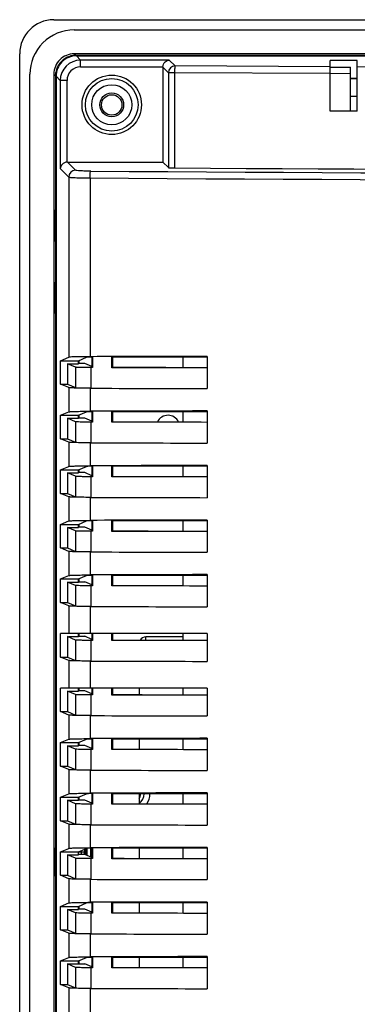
# Model space of a CAD drawing. Header units: inches. Extents: x 0 to 34, y 0 to 22.
# Tile 23 of 31: x 22.3 to 23.3, y 14.8 to 17.6. Entities that reach past the tile are written whole.
import ezdxf

# ---------------------------------------------------------------- set-up
doc = ezdxf.new("R2010")
doc.units = ezdxf.units.IN
doc.header["$LTSCALE"] = 1.87
doc.header["$MEASUREMENT"] = 0
doc.layers.get('0').update_dxf_attribs({"linetype": 'CONTINUOUS'})

msp = doc.modelspace()

# ---------------------------------------------------------------- linework, layer by layer
at = {"color": 6, "linetype": 'CONTINUOUS'}
for p, q in [((22.387, 17.6054), (29.7295, 17.6054)), ((22.4461, 17.5759), (29.6705, 17.5759)), ((22.2886, 11.6606), (22.2886, 17.507)), ((22.4461, 17.507), (22.4507, 17.5025)), ((29.6705, 17.507), (22.4461, 17.507)), ((22.4525, 17.501), (22.451, 17.5025)), ((29.6656, 17.5025), (22.451, 17.5025)), ((22.4645, 17.4889), (22.4525, 17.501)), ((22.4525, 17.501), (29.6641, 17.501)), ((22.4645, 17.4692), (22.4645, 17.4889)), ((22.7205, 17.4889), (22.4645, 17.4889)), ((22.7375, 17.4719), (22.7205, 17.4889)), ((23.1846, 17.3414), (23.1846, 17.4878)), ((23.2633, 17.4878), (23.1846, 17.4878)), ((23.2633, 17.3414), (23.2633, 17.4878)), ((22.4645, 17.4692), (22.702, 17.4692)), ((22.702, 17.4681), (22.702, 17.1944)), ((22.7178, 17.4523), (22.702, 17.4681)), ((22.7178, 17.4523), (22.7178, 17.1786)), ((22.7355, 17.4523), (22.7178, 17.4523)), ((22.7355, 17.4523), (22.7355, 17.1774)), ((23.1846, 17.4497), (22.7355, 17.4523)), ((23.1846, 17.4694), (22.7375, 17.4719)), ((23.1846, 17.4681), (23.2436, 17.4681)), ((23.2436, 17.4494), (23.1846, 17.4497)), ((23.2436, 17.3414), (23.2436, 17.4681)), ((23.3421, 17.4686), (23.2633, 17.469)), ((22.3181, 11.7196), (22.3181, 17.448)), ((22.387, 17.448), (22.387, 11.7196)), ((22.3917, 17.4432), (22.387, 17.448)), ((22.3919, 17.4435), (22.3919, 11.725)), ((22.3935, 17.442), (22.3919, 17.4435)), ((22.3935, 17.442), (22.3935, 11.7265)), ((22.4056, 17.4299), (22.3935, 17.442)), ((22.4056, 17.4299), (22.4056, 17.1759)), ((22.4252, 17.4299), (22.4056, 17.4299)), ((22.4252, 17.1944), (22.4252, 17.4299)), ((23.2436, 17.4365), (23.2633, 17.4365)), ((23.2633, 17.4345), (23.2436, 17.4345)), ((23.2633, 17.384), (23.2433, 17.384)), ((23.2633, 17.3414), (23.1846, 17.3414)), ((22.4497, 17.1711), (22.4264, 17.1944)), ((22.4264, 17.1944), (22.702, 17.1944)), ((22.702, 17.1944), (22.7178, 17.1786)), ((22.43, 17.1514), (22.4056, 17.1759)), ((22.43, 17.1514), (22.43, 16.6312)), ((22.4916, 17.1486), (22.4916, 16.6328)), ((22.3894, 17.0562), (22.3894, 16.9657)), ((22.3894, 16.8476), (22.3894, 16.757)), ((22.4067, 16.6212), (22.43, 16.6312)), ((22.458, 16.6212), (22.4811, 16.6311)), ((22.4969, 16.6315), (22.4969, 16.6021)), ((22.4989, 16.6323), (22.4989, 16.6013)), ((22.5545, 16.6011), (22.5545, 16.6325)), ((22.5545, 16.6325), (22.5565, 16.6317)), ((22.5565, 16.6317), (22.83, 16.6324)), ((22.5565, 16.6317), (22.5565, 16.6019)), ((22.83, 16.6337), (22.83, 16.5408)), ((22.4067, 16.5534), (22.4067, 16.6212)), ((22.4067, 16.6212), (22.458, 16.6212)), ((22.4265, 16.6124), (22.4265, 16.5534)), ((22.4497, 16.6025), (22.4265, 16.6124)), ((22.4265, 16.6124), (22.458, 16.6124)), ((22.4498, 16.6025), (22.4498, 16.5434)), ((22.458, 16.6124), (22.458, 16.6212)), ((22.4762, 16.6131), (22.458, 16.6131)), ((22.4595, 16.6212), (22.4595, 16.6131)), ((22.4969, 16.6042), (22.4762, 16.6131)), ((22.4936, 16.6013), (22.4936, 16.5422)), ((22.4989, 16.6013), (22.4936, 16.6013)), ((22.83, 16.6004), (22.5545, 16.6011)), ((22.43, 16.5434), (22.4067, 16.5534)), ((22.4067, 16.5534), (22.4265, 16.5534)), ((22.4265, 16.5534), (22.4497, 16.5434)), ((22.43, 16.5434), (22.43, 16.4737)), ((22.4916, 16.5417), (22.4916, 16.4754)), ((22.4067, 16.4637), (22.43, 16.4737)), ((22.4067, 16.3959), (22.4067, 16.4637)), ((22.4067, 16.4637), (22.458, 16.4637)), ((22.4265, 16.455), (22.4265, 16.3959)), ((22.4497, 16.445), (22.4265, 16.455)), ((22.4265, 16.455), (22.458, 16.455)), ((22.458, 16.4637), (22.4811, 16.4736)), ((22.458, 16.455), (22.458, 16.4637)), ((22.4762, 16.4556), (22.458, 16.4556)), ((22.4595, 16.4637), (22.4595, 16.4556)), ((22.4969, 16.4467), (22.4762, 16.4556)), ((22.4969, 16.474), (22.4969, 16.4446)), ((22.4989, 16.4749), (22.4989, 16.4438)), ((22.5545, 16.4436), (22.5545, 16.475)), ((22.5545, 16.475), (22.5565, 16.4742)), ((22.5565, 16.4742), (22.83, 16.4749)), ((22.5565, 16.4742), (22.5565, 16.4445)), ((22.83, 16.4763), (22.83, 16.3834)), ((22.4498, 16.445), (22.4498, 16.386)), ((22.4936, 16.4438), (22.4936, 16.3848)), ((22.4989, 16.4438), (22.4936, 16.4438)), ((22.83, 16.4429), (22.5545, 16.4436)), ((22.43, 16.3859), (22.4067, 16.3959)), ((22.4067, 16.3959), (22.4265, 16.3959)), ((22.4265, 16.3959), (22.4497, 16.386)), ((22.43, 16.3859), (22.43, 16.3162)), ((22.4916, 16.3842), (22.4916, 16.3179)), ((22.4067, 16.3062), (22.43, 16.3162)), ((22.458, 16.3062), (22.4811, 16.3161)), ((22.4969, 16.3166), (22.4969, 16.2872)), ((22.4989, 16.3174), (22.4989, 16.2863)), ((22.5545, 16.2862), (22.5545, 16.3175)), ((22.5545, 16.3175), (22.5565, 16.3167)), ((22.5565, 16.3167), (22.83, 16.3174)), ((22.5565, 16.3167), (22.5565, 16.287)), ((22.83, 16.3188), (22.83, 16.2259)), ((22.4067, 16.2384), (22.4067, 16.3062)), ((22.4067, 16.3062), (22.458, 16.3062)), ((22.4265, 16.2975), (22.4265, 16.2384)), ((22.4497, 16.2875), (22.4265, 16.2975)), ((22.4265, 16.2975), (22.458, 16.2975)), ((22.4498, 16.2875), (22.4498, 16.2285)), ((22.458, 16.2975), (22.458, 16.3062)), ((22.4762, 16.2981), (22.458, 16.2981)), ((22.4595, 16.3062), (22.4595, 16.2981)), ((22.4969, 16.2893), (22.4762, 16.2981)), ((22.4936, 16.2863), (22.4936, 16.2273)), ((22.4989, 16.2863), (22.4936, 16.2863)), ((22.83, 16.2854), (22.5545, 16.2862)), ((22.43, 16.2284), (22.4067, 16.2384)), ((22.4067, 16.2384), (22.4265, 16.2384)), ((22.4265, 16.2384), (22.4497, 16.2285)), ((22.43, 16.2284), (22.43, 16.1587)), ((22.4916, 16.2268), (22.4916, 16.1604)), ((22.4067, 16.1488), (22.43, 16.1587)), ((22.4067, 16.0809), (22.4067, 16.1488)), ((22.4067, 16.1488), (22.458, 16.1488)), ((22.458, 16.1488), (22.4811, 16.1586)), ((22.458, 16.14), (22.458, 16.1488)), ((22.4595, 16.1488), (22.4595, 16.1407)), ((22.4969, 16.1591), (22.4969, 16.1297)), ((22.4989, 16.1599), (22.4989, 16.1288)), ((22.5545, 16.1287), (22.5545, 16.1601)), ((22.5545, 16.1601), (22.5565, 16.1592)), ((22.5565, 16.1592), (22.83, 16.1599)), ((22.5565, 16.1592), (22.5565, 16.1295)), ((22.83, 16.1613), (22.83, 16.0684)), ((22.4265, 16.14), (22.4265, 16.0809)), ((22.4497, 16.1301), (22.4265, 16.14)), ((22.4265, 16.14), (22.458, 16.14)), ((22.4498, 16.1301), (22.4498, 16.071)), ((22.4762, 16.1407), (22.458, 16.1407)), ((22.4969, 16.1318), (22.4762, 16.1407)), ((22.4936, 16.1289), (22.4936, 16.0698)), ((22.4989, 16.1288), (22.4936, 16.1289)), ((22.83, 16.1279), (22.5545, 16.1287)), ((22.43, 16.071), (22.4067, 16.0809)), ((22.4067, 16.0809), (22.4265, 16.0809)), ((22.4265, 16.0809), (22.4497, 16.071)), ((22.43, 16.071), (22.43, 16.0012)), ((22.4916, 16.0693), (22.4916, 16.0029)), ((22.4067, 15.9913), (22.43, 16.0012)), ((22.458, 15.9913), (22.4811, 16.0012)), ((22.4969, 16.0016), (22.4969, 15.9722)), ((22.4989, 16.0024), (22.4989, 15.9714)), ((22.5545, 15.9712), (22.5545, 16.0026)), ((22.5545, 16.0026), (22.5565, 16.0018)), ((22.5565, 16.0018), (22.83, 16.0025)), ((22.5565, 16.0018), (22.5565, 15.972)), ((22.83, 16.0038), (22.83, 15.9109)), ((22.4067, 15.9235), (22.4067, 15.9913)), ((22.4067, 15.9913), (22.458, 15.9913)), ((22.4265, 15.9825), (22.4265, 15.9235)), ((22.4497, 15.9726), (22.4265, 15.9825)), ((22.4265, 15.9825), (22.458, 15.9825)), ((22.4498, 15.9726), (22.4498, 15.9135)), ((22.458, 15.9825), (22.458, 15.9913)), ((22.458, 15.9832), (22.4762, 15.9832)), ((22.4595, 15.9913), (22.4595, 15.9832)), ((22.4969, 15.9743), (22.4762, 15.9832)), ((22.4936, 15.9714), (22.4936, 15.9123)), ((22.4989, 15.9714), (22.4936, 15.9714)), ((22.83, 15.9704), (22.5545, 15.9712)), ((22.43, 15.9135), (22.4067, 15.9235)), ((22.4067, 15.9235), (22.4265, 15.9235)), ((22.4265, 15.9235), (22.4497, 15.9135)), ((22.43, 15.9135), (22.43, 15.8338)), ((22.4916, 15.9118), (22.4916, 15.8338)), ((22.4067, 15.766), (22.4067, 15.8338)), ((22.83, 15.8338), (22.4067, 15.8338)), ((22.458, 15.825), (22.458, 15.8338)), ((22.4595, 15.8338), (22.4595, 15.825)), ((22.4969, 15.8338), (22.4969, 15.8147)), ((22.4989, 15.8338), (22.4989, 15.8139)), ((22.5545, 15.8137), (22.5545, 15.8338)), ((22.5565, 15.8338), (22.5565, 15.8145)), ((22.83, 15.8338), (22.83, 15.7534)), ((22.4265, 15.825), (22.4265, 15.766)), ((22.4497, 15.8151), (22.4265, 15.825)), ((22.43, 15.825), (22.458, 15.825)), ((22.4498, 15.8151), (22.4498, 15.756)), ((22.458, 15.8257), (22.4762, 15.8257)), ((22.4969, 15.8168), (22.4762, 15.8257)), ((22.4936, 15.8139), (22.4936, 15.7548)), ((22.4989, 15.8139), (22.4936, 15.8139)), ((22.83, 15.813), (22.5545, 15.8137)), ((22.6528, 15.8148), (22.6528, 15.8239)), ((22.761, 15.8239), (22.6528, 15.8239)), ((22.43, 15.756), (22.4067, 15.766)), ((22.4067, 15.766), (22.4265, 15.766)), ((22.4265, 15.766), (22.4497, 15.756)), ((22.43, 15.756), (22.43, 15.6763)), ((22.4916, 15.7543), (22.4916, 15.6763)), ((22.4067, 15.6085), (22.4067, 15.6763)), ((22.83, 15.6763), (22.4067, 15.6763)), ((22.4265, 15.6676), (22.4265, 15.6085)), ((22.4497, 15.6576), (22.4265, 15.6676)), ((22.43, 15.6676), (22.458, 15.6676)), ((22.458, 15.6676), (22.458, 15.6763)), ((22.4762, 15.6682), (22.458, 15.6682)), ((22.4595, 15.6763), (22.4595, 15.6682)), ((22.4969, 15.6593), (22.4762, 15.6682)), ((22.4969, 15.6763), (22.4969, 15.6572)), ((22.4989, 15.6763), (22.4989, 15.6564)), ((22.5545, 15.6562), (22.5545, 15.6763)), ((22.5565, 15.6763), (22.5565, 15.6571)), ((22.6331, 15.6763), (22.6331, 15.6574)), ((22.83, 15.6763), (22.83, 15.596)), ((22.4498, 15.6576), (22.4498, 15.5986)), ((22.4936, 15.6564), (22.4936, 15.5974)), ((22.4989, 15.6564), (22.4936, 15.6564)), ((22.83, 15.6555), (22.5545, 15.6562)), ((22.43, 15.5985), (22.4067, 15.6085)), ((22.4067, 15.6085), (22.4265, 15.6085)), ((22.4265, 15.6085), (22.4497, 15.5986)), ((22.43, 15.5985), (22.43, 15.5288)), ((22.4916, 15.5968), (22.4916, 15.5305)), ((22.4067, 15.5188), (22.43, 15.5288)), ((22.4067, 15.451), (22.4067, 15.5188)), ((22.4067, 15.5188), (22.458, 15.5188)), ((22.458, 15.5188), (22.4811, 15.5287)), ((22.458, 15.5101), (22.458, 15.5188)), ((22.4595, 15.5188), (22.4595, 15.5107)), ((22.4969, 15.5291), (22.4969, 15.4998)), ((22.4989, 15.53), (22.4989, 15.4989)), ((22.5545, 15.4988), (22.5545, 15.5301)), ((22.5545, 15.5301), (22.5565, 15.5293)), ((22.5565, 15.5293), (22.83, 15.53)), ((22.5565, 15.5293), (22.5565, 15.4996)), ((22.6331, 15.5295), (22.6331, 15.4999)), ((22.83, 15.5314), (22.83, 15.4385)), ((22.4265, 15.5101), (22.4265, 15.451)), ((22.4497, 15.5001), (22.4265, 15.5101)), ((22.4265, 15.5101), (22.458, 15.5101)), ((22.4498, 15.5001), (22.4498, 15.4411)), ((22.4762, 15.5107), (22.458, 15.5107)), ((22.4969, 15.5019), (22.4762, 15.5107)), ((22.4936, 15.4989), (22.4936, 15.4399)), ((22.4989, 15.4989), (22.4936, 15.4989)), ((22.83, 15.498), (22.5545, 15.4988)), ((22.43, 15.441), (22.4067, 15.451)), ((22.4067, 15.451), (22.4265, 15.451)), ((22.4265, 15.451), (22.4497, 15.4411)), ((22.43, 15.441), (22.43, 15.3713)), ((22.4916, 15.4394), (22.4916, 15.373)), ((22.4067, 15.3613), (22.43, 15.3713)), ((22.4067, 15.2935), (22.4067, 15.3613)), ((22.4067, 15.3613), (22.458, 15.3613)), ((22.4265, 15.3526), (22.4265, 15.2935)), ((22.4497, 15.3427), (22.4265, 15.3526)), ((22.4265, 15.3526), (22.458, 15.3526)), ((22.458, 15.3613), (22.4811, 15.3712)), ((22.458, 15.3526), (22.458, 15.3613)), ((22.4762, 15.3533), (22.458, 15.3533)), ((22.4595, 15.3613), (22.4595, 15.3533)), ((22.4969, 15.3444), (22.4762, 15.3533)), ((22.4969, 15.3717), (22.4969, 15.3423)), ((22.4989, 15.3725), (22.4989, 15.3414)), ((22.5545, 15.3413), (22.5545, 15.3727)), ((22.5545, 15.3727), (22.5565, 15.3718)), ((22.5565, 15.3718), (22.83, 15.3725)), ((22.5565, 15.3718), (22.5565, 15.3421)), ((22.6331, 15.372), (22.6331, 15.3424)), ((22.83, 15.3739), (22.83, 15.281)), ((22.4498, 15.3427), (22.4498, 15.2836)), ((22.4936, 15.3415), (22.4936, 15.2824)), ((22.4989, 15.3414), (22.4936, 15.3415)), ((22.83, 15.3405), (22.5545, 15.3413)), ((22.43, 15.2836), (22.4067, 15.2935)), ((22.4067, 15.2935), (22.4265, 15.2935)), ((22.4265, 15.2935), (22.4497, 15.2836)), ((22.43, 15.2836), (22.43, 15.2138)), ((22.4916, 15.2819), (22.4916, 15.2155)), ((22.4067, 15.2039), (22.43, 15.2138)), ((22.4067, 15.1361), (22.4067, 15.2039)), ((22.4067, 15.2039), (22.458, 15.2039)), ((22.458, 15.2039), (22.4811, 15.2138)), ((22.458, 15.1951), (22.458, 15.2039)), ((22.4831, 15.1928), (22.4831, 15.2137)), ((22.4929, 15.2142), (22.4929, 15.1886)), ((22.4969, 15.2142), (22.4969, 15.1848)), ((22.4989, 15.215), (22.4989, 15.184)), ((22.5545, 15.1838), (22.5545, 15.2152)), ((22.5545, 15.2152), (22.5565, 15.2144)), ((22.5565, 15.2144), (22.83, 15.2151)), ((22.5565, 15.2144), (22.5565, 15.1846)), ((22.6331, 15.2146), (22.6331, 15.1849)), ((22.83, 15.2164), (22.83, 15.1235)), ((22.4265, 15.1951), (22.4265, 15.1361)), ((22.4497, 15.1852), (22.4265, 15.1951)), ((22.4265, 15.1951), (22.458, 15.1951)), ((22.4498, 15.1852), (22.4498, 15.1261)), ((22.458, 15.2034), (22.4759, 15.2034)), ((22.4762, 15.1958), (22.458, 15.1958)), ((22.466, 15.2034), (22.466, 15.1958)), ((22.4759, 15.1958), (22.4759, 15.2034)), ((22.4969, 15.1869), (22.4762, 15.1958)), ((22.4936, 15.184), (22.4936, 15.1249)), ((22.4989, 15.184), (22.4936, 15.184)), ((22.83, 15.183), (22.5545, 15.1838)), ((22.43, 15.1261), (22.4067, 15.1361)), ((22.4067, 15.1361), (22.4265, 15.1361)), ((22.4265, 15.1361), (22.4497, 15.1261)), ((22.43, 15.1261), (22.43, 15.0564)), ((22.4916, 15.1244), (22.4916, 15.058)), ((22.4067, 15.0464), (22.43, 15.0564)), ((22.4067, 14.9786), (22.4067, 15.0464)), ((22.4067, 15.0464), (22.458, 15.0464)), ((22.4265, 15.0376), (22.4265, 14.9786)), ((22.4497, 15.0277), (22.4265, 15.0376)), ((22.4265, 15.0376), (22.458, 15.0376)), ((22.458, 15.0464), (22.4811, 15.0563)), ((22.458, 15.0376), (22.458, 15.0464)), ((22.4762, 15.0383), (22.458, 15.0383)), ((22.4595, 15.0464), (22.4595, 15.0383)), ((22.4969, 15.0294), (22.4762, 15.0383)), ((22.4969, 15.0567), (22.4969, 15.0273)), ((22.4989, 15.0575), (22.4989, 15.0265)), ((22.5545, 15.0263), (22.5545, 15.0577)), ((22.5545, 15.0577), (22.5565, 15.0569)), ((22.5565, 15.0569), (22.83, 15.0576)), ((22.5565, 15.0569), (22.5565, 15.0271)), ((22.6331, 15.0571), (22.6331, 15.0275)), ((22.83, 15.0589), (22.83, 14.966)), ((22.4498, 15.0277), (22.4498, 14.9686)), ((22.4936, 15.0265), (22.4936, 14.9674)), ((22.4989, 15.0265), (22.4936, 15.0265)), ((22.83, 15.0256), (22.5545, 15.0263)), ((22.43, 14.9686), (22.4067, 14.9786)), ((22.4067, 14.9786), (22.4265, 14.9786)), ((22.4265, 14.9786), (22.4497, 14.9686)), ((22.43, 14.9686), (22.43, 14.8989)), ((22.4916, 14.9669), (22.4916, 14.9006)), ((22.4067, 14.8889), (22.43, 14.8989)), ((22.458, 14.8889), (22.4811, 14.8988)), ((22.4969, 14.8992), (22.4969, 14.8698)), ((22.4989, 14.9001), (22.4989, 14.869)), ((22.5545, 14.8688), (22.5545, 14.9002)), ((22.5545, 14.9002), (22.5565, 14.8994)), ((22.5565, 14.8994), (22.83, 14.9001)), ((22.5565, 14.8994), (22.5565, 14.8697)), ((22.6331, 14.8996), (22.6331, 14.87)), ((22.83, 14.9015), (22.83, 14.8086)), ((22.4067, 14.8211), (22.4067, 14.8889)), ((22.4067, 14.8889), (22.458, 14.8889)), ((22.4265, 14.8802), (22.4265, 14.8211)), ((22.4497, 14.8702), (22.4265, 14.8802)), ((22.4265, 14.8802), (22.458, 14.8802)), ((22.4498, 14.8702), (22.4498, 14.8112)), ((22.458, 14.8802), (22.458, 14.8889)), ((22.458, 14.8808), (22.4762, 14.8808)), ((22.4595, 14.8889), (22.4595, 14.8802)), ((22.4969, 14.8719), (22.4762, 14.8808)), ((22.4936, 14.869), (22.4936, 14.81)), ((22.4989, 14.869), (22.4936, 14.869)), ((22.83, 14.8681), (22.5545, 14.8688)), ((22.43, 14.8111), (22.4067, 14.8211)), ((22.4067, 14.8211), (22.4265, 14.8211)), ((22.4265, 14.8211), (22.4497, 14.8112)), ((22.43, 14.8111), (22.43, 14.7148)), ((22.4916, 14.8094), (22.4916, 14.7176))]:
    msp.add_line(p, q, dxfattribs=at)
at = {"color": 7, "linetype": 'CONTINUOUS'}
for p, q in [((22.761, 16.6019), (22.761, 16.6322)), ((22.761, 16.4444), (22.761, 16.4747)), ((22.761, 16.287), (22.761, 16.3173)), ((22.761, 16.1295), (22.761, 16.1598)), ((22.761, 15.972), (22.761, 16.0023)), ((22.761, 15.8145), (22.761, 15.8338)), ((22.761, 15.657), (22.761, 15.6763)), ((22.761, 15.4996), (22.761, 15.5299)), ((22.761, 15.3421), (22.761, 15.3724)), ((22.761, 15.1846), (22.761, 15.2149)), ((22.761, 15.0271), (22.761, 15.0574)), ((22.761, 14.8696), (22.761, 14.8999))]:
    msp.add_line(p, q, dxfattribs=at)
at = {"color": 6, "linetype": 'CONTINUOUS'}
msp.add_lwpolyline([(22.702, 17.4692), (22.702, 17.4689), (22.702, 17.4685), (22.702, 17.4681)], dxfattribs=at)
for centre, radius in [((22.5543, 17.3598), 0.0858), ((22.5543, 17.3598), 0.076), ((22.5543, 17.3598), 0.0579), ((22.5543, 17.3598), 0.0344), ((22.5543, 17.3594), 0.0295)]:
    msp.add_circle(centre, radius, dxfattribs=at)
for centre, radius, start, end in [((22.387, 17.507), 0.0984, 90, 180), ((22.4461, 17.448), 0.1279, 89.9984, 180.0016), ((22.4461, 17.448), 0.059, 89.9965, 180.0035), ((22.451, 17.4435), 0.059, 108.0708, 162.4897), ((22.4646, 17.4299), 0.059, 90.0573, 179.9367), ((22.451, 17.4431), 0.0595, 94.055, 108.0036), ((22.451, 17.4438), 0.0588, 91.3319, 94.0431), ((22.451, 17.4443), 0.0583, 90.0007, 91.3301), ((22.4514, 17.4434), 0.0595, 162.5522, 176.415), ((22.4645, 17.43), 0.0393, 89.9449, 180.0531), ((22.7376, 17.4522), 0.0197, 90.2571, 179.7428), ((22.4506, 17.4435), 0.0586, 176.4267, 179.9954), ((22.4497, 17.1513), 0.0197, 90.2575, 179.7425), ((26.0093, 563.5256), 546.3686, 269.631325, 270.379039), ((26.0093, 564.2104), 547.0731, 269.631584, 270.378773), ((22.7167, 16.4293), 0.0344, 26.5488, 153.1325), ((22.6528, 15.8043), 0.0197, 90, 146.7393), ((22.6134, 15.3712), 0.0344, 305.6181, 360), ((22.6134, 15.3712), 0.0246, 324.9288, 360), ((22.6134, 15.3712), 0.0512, 324.9606, 360), ((23.78, 15.2038), 1.3139, 179.8424, 180.0179), ((22.9895, 15.2035), 0.5137, 179.091, 180.0187)]:
    msp.add_arc(centre, radius, start, end, dxfattribs=at)
for centre, major_axis, ratio, start_param, end_param in [((26.0586, 19.2084), (33.3714, 0), 0.061163, -1.67054, -1.471071), ((26.0094, 15.7589), (33.5584, 0), 0.026186, 1.665681, 1.675815), ((25.9759, 17.4643), (33.088, 0), 0.026186, -1.674323, -1.666017), ((26.0094, 17.4156), (33.5584, 0), 0.026186, -1.675815, -1.665681), ((26.0094, 15.6014), (33.5584, 0), 0.026186, 1.665681, 1.675815), ((25.9759, 17.3068), (33.0881, 0), 0.026186, -1.674323, -1.666017), ((26.0094, 17.2582), (33.5584, 0), 0.026186, -1.675815, -1.665681), ((26.0094, 15.444), (33.5584, 0), 0.026186, 1.665681, 1.675815), ((25.9759, 17.1493), (33.0881, 0), 0.026186, -1.674323, -1.666017), ((26.0094, 17.1007), (33.5584, 0), 0.026186, -1.675815, -1.665681), ((26.0094, 15.2865), (33.5584, 0), 0.026186, 1.665681, 1.675815), ((25.9759, 16.9918), (33.0881, 0), 0.026186, -1.674323, -1.666017), ((26.0094, 16.9432), (33.5584, 0), 0.026186, -1.675815, -1.665681), ((26.0094, 15.129), (33.5584, 0), 0.026186, 1.665681, 1.675815), ((25.9759, 16.8343), (33.0881, 0), 0.026186, -1.674323, -1.666017), ((26.0094, 16.7857), (33.5584, 0), 0.026186, -1.675815, -1.665681), ((25.9759, 16.6769), (33.0881, 0), 0.026186, -1.674323, -1.666017), ((26.0094, 16.6282), (33.5584, 0), 0.026186, -1.675815, -1.665681), ((25.9759, 16.5194), (33.0881, 0), 0.026186, -1.674323, -1.666017), ((26.0094, 16.4708), (33.5584, 0), 0.026186, -1.675815, -1.665681), ((26.0094, 14.6566), (33.5584, 0), 0.026186, 1.665681, 1.675815), ((25.9759, 16.3619), (33.0881, 0), 0.026186, -1.674323, -1.666017), ((26.0094, 16.3133), (33.5584, 0), 0.026186, -1.675815, -1.665681), ((26.0094, 14.4991), (33.5584, 0), 0.026186, 1.665681, 1.675815), ((25.9759, 16.2044), (33.0881, 0), 0.026186, -1.674323, -1.666017), ((26.0094, 16.1558), (33.5584, 0), 0.026186, -1.675815, -1.665681), ((22.4786, 15.1743), (0, 0.0394), 0.034921, 0.152304, 1.002488), ((22.4786, 15.1743), (0, 0.0394), 0.034921, -1.028991, -0.40689), ((26.0094, 14.3416), (33.5584, 0), 0.026186, 1.665681, 1.675815), ((25.9759, 16.0469), (33.0881, 0), 0.026186, -1.674323, -1.666017), ((26.0094, 15.9983), (33.5584, 0), 0.026186, -1.675815, -1.665681), ((26.0094, 14.1841), (33.5584, 0), 0.026186, 1.665681, 1.675815), ((25.9759, 15.8895), (33.0881, 0), 0.026186, -1.674323, -1.666017), ((26.0094, 15.8408), (33.5584, 0), 0.026186, -1.675815, -1.665681), ((26.0094, 14.0266), (33.5584, 0), 0.026186, 1.665681, 1.675815), ((25.9759, 15.732), (33.088, 0), 0.026186, -1.674323, -1.666017), ((26.0094, 15.6834), (33.5584, 0), 0.026186, -1.675815, -1.665681)]:
    msp.add_ellipse(centre, major_axis=major_axis, ratio=ratio, start_param=start_param, end_param=end_param, dxfattribs=at)
for points, knots in [([(22.4525, 17.501), (22.4374, 17.501), (22.4061, 17.4884), (22.3934, 17.4571), (22.3935, 17.4421)], [0, 0, 0, 0, 0.500105, 1, 1, 1, 1]), ([(22.702, 17.4692), (22.7023, 17.4746), (22.7068, 17.4843), (22.7163, 17.4886), (22.7205, 17.4889)], [0, 0, 0, 0, 0.556024, 1, 1, 1, 1]), ([(22.7375, 17.4719), (22.7369, 17.4715), (22.7366, 17.4692), (22.736, 17.4653), (22.7357, 17.4592), (22.7354, 17.4547), (22.7355, 17.4523)], [0, 0, 0, 0, 0.098722, 0.31909, 0.633839, 1, 1, 1, 1]), ([(22.4264, 17.1944), (22.4208, 17.1944), (22.4105, 17.1901), (22.4059, 17.1802), (22.4056, 17.1759)], [0, 0, 0, 0, 0.557212, 1, 1, 1, 1]), ([(22.4936, 17.1683), (22.4881, 17.1683), (22.478, 17.1685), (22.4645, 17.1689), (22.4557, 17.1701), (22.4507, 17.1702), (22.4497, 17.1711)], [0, 0, 0, 0, 0.374607, 0.689244, 0.905963, 1, 1, 1, 1]), ([(22.4916, 17.1486), (22.4916, 17.151), (22.4917, 17.1555), (22.492, 17.1616), (22.4928, 17.1655), (22.493, 17.1679), (22.4936, 17.1683)], [0, 0, 0, 0, 0.364779, 0.679782, 0.900282, 1, 1, 1, 1]), ([(22.7178, 17.1786), (22.7182, 17.1782), (22.7203, 17.1782), (22.7238, 17.1776), (22.7292, 17.1775), (22.7333, 17.1774), (22.7355, 17.1774)], [0, 0, 0, 0, 0.094146, 0.310814, 0.626071, 1, 1, 1, 1]), ([(22.43, 17.1514), (22.4305, 17.1511), (22.4325, 17.1508), (22.4363, 17.1503), (22.442, 17.1499), (22.4529, 17.1493), (22.4697, 17.1488), (22.4838, 17.1487), (22.4916, 17.1486)], [0, 0, 0, 0, 0.03028, 0.09316, 0.187413, 0.310018, 0.625057, 1, 1, 1, 1]), ([(22.4916, 16.6328), (22.4838, 16.6328), (22.4696, 16.6327), (22.451, 16.6323), (22.4388, 16.6321), (22.4325, 16.6315), (22.4306, 16.6314), (22.43, 16.6312)], [0, 0, 0, 0, 0.375542, 0.690938, 0.907774, 0.970456, 1, 1, 1, 1]), ([(22.4969, 16.6315), (22.4934, 16.6315), (22.4886, 16.6316), (22.4834, 16.6312), (22.4816, 16.6313), (22.4811, 16.6311)], [0, 0, 0, 0, 0.673766, 0.896485, 1, 1, 1, 1]), ([(22.4936, 16.6013), (22.4881, 16.6013), (22.478, 16.6014), (22.4646, 16.6015), (22.4556, 16.6022), (22.4509, 16.602), (22.4497, 16.6025)], [0, 0, 0, 0, 0.375941, 0.691634, 0.908908, 1, 1, 1, 1]), ([(22.4916, 16.5417), (22.4838, 16.5417), (22.4696, 16.5418), (22.451, 16.5422), (22.4388, 16.5425), (22.4325, 16.5431), (22.4306, 16.5432), (22.43, 16.5434)], [0, 0, 0, 0, 0.375704, 0.691024, 0.907822, 0.970478, 1, 1, 1, 1]), ([(22.43, 16.4737), (22.4306, 16.4739), (22.4325, 16.474), (22.4388, 16.4746), (22.451, 16.4749), (22.4696, 16.4753), (22.4838, 16.4753), (22.4916, 16.4754)], [0, 0, 0, 0, 0.02952, 0.092174, 0.308966, 0.624414, 1, 1, 1, 1]), ([(22.4969, 16.474), (22.4934, 16.474), (22.4886, 16.4741), (22.4834, 16.4737), (22.4816, 16.4738), (22.4811, 16.4736)], [0, 0, 0, 0, 0.673804, 0.896565, 1, 1, 1, 1]), ([(22.4936, 16.4438), (22.4881, 16.4438), (22.478, 16.444), (22.4646, 16.444), (22.4556, 16.4447), (22.4509, 16.4445), (22.4497, 16.445)], [0, 0, 0, 0, 0.375941, 0.691634, 0.908908, 1, 1, 1, 1]), ([(22.4916, 16.3842), (22.4838, 16.3843), (22.4696, 16.3843), (22.451, 16.3848), (22.4388, 16.385), (22.4325, 16.3856), (22.4306, 16.3857), (22.43, 16.3859)], [0, 0, 0, 0, 0.375704, 0.691024, 0.907822, 0.970478, 1, 1, 1, 1]), ([(22.43, 16.3162), (22.4306, 16.3164), (22.4325, 16.3165), (22.4388, 16.3171), (22.451, 16.3174), (22.4696, 16.3178), (22.4838, 16.3179), (22.4916, 16.3179)], [0, 0, 0, 0, 0.02952, 0.092174, 0.308966, 0.624414, 1, 1, 1, 1]), ([(22.4969, 16.3166), (22.4934, 16.3165), (22.4886, 16.3166), (22.4834, 16.3162), (22.4816, 16.3163), (22.4811, 16.3161)], [0, 0, 0, 0, 0.673814, 0.896589, 1, 1, 1, 1]), ([(22.4936, 16.2863), (22.4881, 16.2863), (22.478, 16.2865), (22.4646, 16.2865), (22.4556, 16.2872), (22.4509, 16.287), (22.4497, 16.2875)], [0, 0, 0, 0, 0.375941, 0.691634, 0.908908, 1, 1, 1, 1]), ([(22.4916, 16.2268), (22.4838, 16.2268), (22.4696, 16.2269), (22.451, 16.2273), (22.4388, 16.2275), (22.4325, 16.2281), (22.4306, 16.2282), (22.43, 16.2284)], [0, 0, 0, 0, 0.375704, 0.691024, 0.907822, 0.970478, 1, 1, 1, 1]), ([(22.43, 16.1587), (22.4306, 16.159), (22.4325, 16.1591), (22.4388, 16.1596), (22.451, 16.1599), (22.4696, 16.1603), (22.4838, 16.1604), (22.4916, 16.1604)], [0, 0, 0, 0, 0.02952, 0.092174, 0.308966, 0.624414, 1, 1, 1, 1]), ([(22.4969, 16.1591), (22.4934, 16.1591), (22.4886, 16.1592), (22.4834, 16.1587), (22.4816, 16.1589), (22.4811, 16.1586)], [0, 0, 0, 0, 0.673823, 0.896608, 1, 1, 1, 1]), ([(22.4936, 16.1289), (22.4881, 16.1289), (22.478, 16.129), (22.4646, 16.129), (22.4556, 16.1298), (22.4509, 16.1295), (22.4497, 16.1301)], [0, 0, 0, 0, 0.375941, 0.691634, 0.908908, 1, 1, 1, 1]), ([(22.4916, 16.0693), (22.4838, 16.0693), (22.4696, 16.0694), (22.451, 16.0698), (22.4388, 16.07), (22.4325, 16.0706), (22.4306, 16.0707), (22.43, 16.071)], [0, 0, 0, 0, 0.375704, 0.691024, 0.907822, 0.970478, 1, 1, 1, 1]), ([(22.43, 16.0012), (22.4306, 16.0015), (22.4325, 16.0016), (22.4388, 16.0022), (22.451, 16.0024), (22.4696, 16.0028), (22.4838, 16.0029), (22.4916, 16.0029)], [0, 0, 0, 0, 0.02952, 0.092174, 0.308966, 0.624414, 1, 1, 1, 1]), ([(22.4969, 16.0016), (22.4934, 16.0016), (22.4886, 16.0017), (22.4834, 16.0012), (22.4816, 16.0014), (22.4811, 16.0012)], [0, 0, 0, 0, 0.673829, 0.896624, 1, 1, 1, 1]), ([(22.4936, 15.9714), (22.4881, 15.9714), (22.478, 15.9715), (22.4646, 15.9715), (22.4556, 15.9723), (22.4509, 15.972), (22.4497, 15.9726)], [0, 0, 0, 0, 0.375941, 0.691634, 0.908908, 1, 1, 1, 1]), ([(22.4916, 15.9118), (22.4838, 15.9118), (22.4697, 15.9119), (22.451, 15.9123), (22.4388, 15.9126), (22.4325, 15.9131), (22.4306, 15.9132), (22.43, 15.9135)], [0, 0, 0, 0, 0.37554, 0.690936, 0.907774, 0.970456, 1, 1, 1, 1]), ([(22.4936, 15.8139), (22.4881, 15.8139), (22.478, 15.814), (22.4646, 15.8141), (22.4556, 15.8148), (22.4509, 15.8146), (22.4497, 15.8151)], [0, 0, 0, 0, 0.375941, 0.691634, 0.908908, 1, 1, 1, 1]), ([(22.4916, 15.7543), (22.4838, 15.7543), (22.4697, 15.7544), (22.451, 15.7548), (22.4388, 15.7551), (22.4325, 15.7557), (22.4306, 15.7558), (22.43, 15.756)], [0, 0, 0, 0, 0.37554, 0.690936, 0.907774, 0.970456, 1, 1, 1, 1]), ([(22.4936, 15.6564), (22.4881, 15.6564), (22.478, 15.6566), (22.4646, 15.6566), (22.4556, 15.6573), (22.4509, 15.6571), (22.4497, 15.6576)], [0, 0, 0, 0, 0.375941, 0.691634, 0.908908, 1, 1, 1, 1]), ([(22.4916, 15.5968), (22.4838, 15.5969), (22.4696, 15.5969), (22.451, 15.5973), (22.4388, 15.5976), (22.4325, 15.5982), (22.4306, 15.5983), (22.43, 15.5985)], [0, 0, 0, 0, 0.375704, 0.691024, 0.907822, 0.970478, 1, 1, 1, 1]), ([(22.43, 15.5288), (22.4306, 15.529), (22.4325, 15.5291), (22.4388, 15.5297), (22.451, 15.53), (22.4696, 15.5304), (22.4838, 15.5305), (22.4916, 15.5305)], [0, 0, 0, 0, 0.02952, 0.092174, 0.308966, 0.624414, 1, 1, 1, 1]), ([(22.4969, 15.5291), (22.4934, 15.5291), (22.4886, 15.5292), (22.4834, 15.5288), (22.4816, 15.5289), (22.4811, 15.5287)], [0, 0, 0, 0, 0.673841, 0.896652, 1, 1, 1, 1]), ([(22.4936, 15.4989), (22.4881, 15.4989), (22.478, 15.4991), (22.4646, 15.4991), (22.4556, 15.4998), (22.4509, 15.4996), (22.4497, 15.5001)], [0, 0, 0, 0, 0.375941, 0.691634, 0.908908, 1, 1, 1, 1]), ([(22.4916, 15.4394), (22.4838, 15.4394), (22.4696, 15.4395), (22.451, 15.4399), (22.4388, 15.4401), (22.4325, 15.4407), (22.4306, 15.4408), (22.43, 15.441)], [0, 0, 0, 0, 0.375704, 0.691024, 0.907822, 0.970478, 1, 1, 1, 1]), ([(22.43, 15.3713), (22.4306, 15.3716), (22.4325, 15.3717), (22.4388, 15.3722), (22.451, 15.3725), (22.4696, 15.3729), (22.4838, 15.373), (22.4916, 15.373)], [0, 0, 0, 0, 0.02952, 0.092174, 0.308966, 0.624414, 1, 1, 1, 1]), ([(22.4969, 15.3717), (22.4934, 15.3717), (22.4886, 15.3718), (22.4834, 15.3713), (22.4816, 15.3715), (22.4811, 15.3712)], [0, 0, 0, 0, 0.673843, 0.896656, 1, 1, 1, 1]), ([(22.4936, 15.3415), (22.4881, 15.3415), (22.478, 15.3416), (22.4646, 15.3416), (22.4556, 15.3424), (22.4509, 15.3421), (22.4497, 15.3427)], [0, 0, 0, 0, 0.375941, 0.691634, 0.908908, 1, 1, 1, 1]), ([(22.4916, 15.2819), (22.4838, 15.2819), (22.4696, 15.282), (22.451, 15.2824), (22.4388, 15.2826), (22.4325, 15.2832), (22.4306, 15.2833), (22.43, 15.2836)], [0, 0, 0, 0, 0.375704, 0.691024, 0.907822, 0.970478, 1, 1, 1, 1]), ([(22.3894, 15.135), (22.3892, 15.135), (22.3895, 15.1366), (22.389, 15.1382), (22.3891, 15.1421), (22.3889, 15.1468), (22.3888, 15.1528), (22.3887, 15.162), (22.3887, 15.1744), (22.3887, 15.1867), (22.3888, 15.1959), (22.3889, 15.2019), (22.3891, 15.2066), (22.389, 15.2105), (22.3895, 15.2121), (22.3892, 15.2137), (22.3894, 15.2137)], [0, 0, 0, 0, 0.009784, 0.038262, 0.084588, 0.146828, 0.222652, 0.309111, 0.500439, 0.691654, 0.777993, 0.853671, 0.915719, 0.961828, 0.990233, 1, 1, 1, 1]), ([(22.3894, 15.2137), (22.3897, 15.2137), (22.3893, 15.2121), (22.3899, 15.2104), (22.3898, 15.2065), (22.3899, 15.2018), (22.39, 15.1959), (22.3901, 15.1867), (22.3901, 15.1743), (22.3901, 15.162), (22.39, 15.1528), (22.3899, 15.1469), (22.3898, 15.1422), (22.3899, 15.1383), (22.3893, 15.1366), (22.3897, 15.135), (22.3894, 15.135)], [0, 0, 0, 0, 0.010449, 0.039664, 0.085423, 0.146731, 0.222307, 0.308843, 0.499972, 0.691108, 0.777652, 0.853222, 0.914534, 0.960328, 0.989557, 1, 1, 1, 1]), ([(22.43, 15.2138), (22.4306, 15.2141), (22.4325, 15.2142), (22.4388, 15.2148), (22.451, 15.215), (22.4696, 15.2154), (22.4838, 15.2155), (22.4916, 15.2155)], [0, 0, 0, 0, 0.02952, 0.092174, 0.308966, 0.624414, 1, 1, 1, 1]), ([(22.4969, 15.2142), (22.4934, 15.2142), (22.4886, 15.2143), (22.4834, 15.2138), (22.4816, 15.214), (22.4811, 15.2138)], [0, 0, 0, 0, 0.673843, 0.896658, 1, 1, 1, 1]), ([(22.4936, 15.184), (22.4881, 15.184), (22.478, 15.1841), (22.4646, 15.1841), (22.4556, 15.1849), (22.4509, 15.1846), (22.4497, 15.1852)], [0, 0, 0, 0, 0.375941, 0.691634, 0.908908, 1, 1, 1, 1]), ([(22.4916, 15.1244), (22.4838, 15.1244), (22.4696, 15.1245), (22.451, 15.1249), (22.4388, 15.1252), (22.4325, 15.1257), (22.4306, 15.1258), (22.43, 15.1261)], [0, 0, 0, 0, 0.375704, 0.691024, 0.907822, 0.970478, 1, 1, 1, 1]), ([(22.43, 15.0564), (22.4306, 15.0566), (22.4325, 15.0567), (22.4388, 15.0573), (22.451, 15.0575), (22.4696, 15.0579), (22.4838, 15.058), (22.4916, 15.058)], [0, 0, 0, 0, 0.02952, 0.092174, 0.308966, 0.624414, 1, 1, 1, 1]), ([(22.4969, 15.0567), (22.4934, 15.0567), (22.4886, 15.0568), (22.4834, 15.0563), (22.4816, 15.0565), (22.4811, 15.0563)], [0, 0, 0, 0, 0.673843, 0.896658, 1, 1, 1, 1]), ([(22.4936, 15.0265), (22.4881, 15.0265), (22.478, 15.0266), (22.4646, 15.0267), (22.4556, 15.0274), (22.4509, 15.0272), (22.4497, 15.0277)], [0, 0, 0, 0, 0.375941, 0.691634, 0.908908, 1, 1, 1, 1]), ([(22.4916, 14.9669), (22.4838, 14.9669), (22.4696, 14.967), (22.451, 14.9674), (22.4388, 14.9677), (22.4325, 14.9683), (22.4306, 14.9684), (22.43, 14.9686)], [0, 0, 0, 0, 0.375704, 0.691024, 0.907822, 0.970478, 1, 1, 1, 1]), ([(22.43, 14.8989), (22.4306, 14.8991), (22.4325, 14.8992), (22.4388, 14.8998), (22.451, 14.9001), (22.4696, 14.9005), (22.4838, 14.9005), (22.4916, 14.9006)], [0, 0, 0, 0, 0.02952, 0.092174, 0.308966, 0.624414, 1, 1, 1, 1]), ([(22.4969, 14.8992), (22.4934, 14.8992), (22.4886, 14.8993), (22.4834, 14.8989), (22.4816, 14.899), (22.4811, 14.8988)], [0, 0, 0, 0, 0.673842, 0.896657, 1, 1, 1, 1]), ([(22.4936, 14.869), (22.4881, 14.869), (22.478, 14.8692), (22.4646, 14.8692), (22.4556, 14.8699), (22.4509, 14.8697), (22.4497, 14.8702)], [0, 0, 0, 0, 0.375941, 0.691634, 0.908908, 1, 1, 1, 1]), ([(22.4916, 14.8094), (22.4838, 14.8095), (22.4697, 14.8095), (22.451, 14.8099), (22.4388, 14.8102), (22.4325, 14.8108), (22.4306, 14.8109), (22.43, 14.8111)], [0, 0, 0, 0, 0.37554, 0.690936, 0.907774, 0.970456, 1, 1, 1, 1])]:
    msp.add_open_spline(points, degree=3, knots=knots, dxfattribs=at)

doc.saveas('drawing.dxf')
